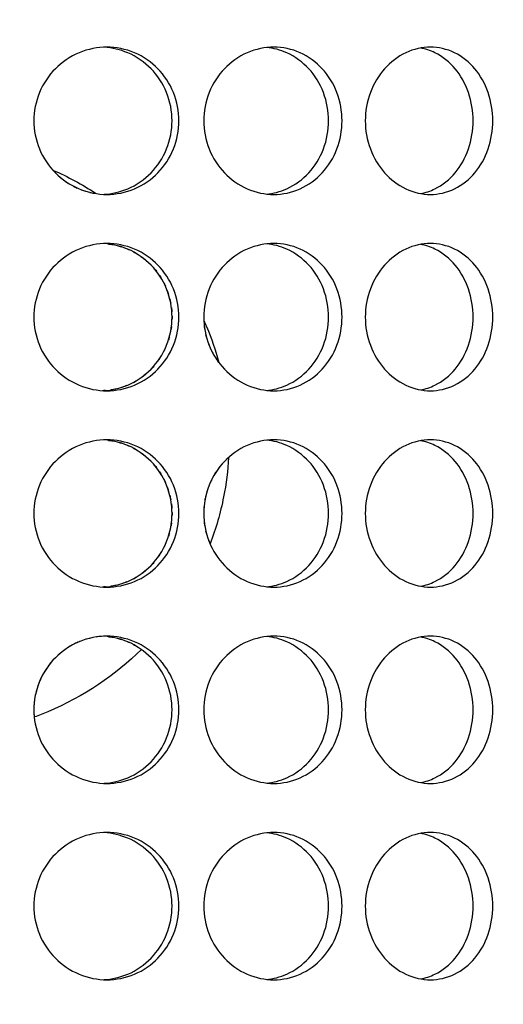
# Model space of a CAD drawing. Header units: millimetres. Extents: x 18 to 610, y -123 to 280.
# Tile 25 of 83: x 148.68 to 151.14, y 119.01 to 124.02. Entities that reach past the tile are written whole.
import ezdxf

# ---------------------------------------------------------------- set-up
doc = ezdxf.new("R2010")
doc.units = ezdxf.units.MM
doc.linetypes.add('SOLID', pattern=[0])

# ---------------------------------------------------------------- blocks, each defined once
blk = doc.blocks.new('BlockOfViews_9')
at = {"linetype": 'SOLID', "lineweight": 30}
for centre, radius, start, end in [((148.2443, 134.1808, 118.5), 46, 270.00048, 89.99952), ((148.2447, 134.1808, 116), 42.5, 270, 90), ((148.2447, 134.1808, 80.5), 38, 270, 90), ((148.2447, 134.1808, 72.8678), 27.1, 270, 0)]:
    blk.add_arc(centre, radius, start, end, dxfattribs=at)
for points, knots in [([(149.4885, 123.5058, 52.8944), (149.4885, 123.4587, 52.8944), (149.4794, 123.4085, 52.8968), (149.4421, 123.3161, 52.906), (149.414, 123.274, 52.9129), (149.3491, 123.2074, 52.9279), (149.3079, 123.1785, 52.937), (149.2174, 123.1403, 52.9557), (149.168, 123.1308, 52.9651), (149.0752, 123.1308, 52.9815), (149.0257, 123.1403, 52.9895), (148.9342, 123.1785, 53.0029), (148.8924, 123.2074, 53.0084), (148.8262, 123.274, 53.0165), (148.7975, 123.3161, 53.0197), (148.7593, 123.4085, 53.0238), (148.7499, 123.4587, 53.0247), (148.7499, 123.5529, 53.0247), (148.7593, 123.6032, 53.0238), (148.7975, 123.6956, 53.0197), (148.8262, 123.7377, 53.0165), (148.8924, 123.8043, 53.0084), (148.9342, 123.8331, 53.0029), (149.0257, 123.8714, 52.9895), (149.0752, 123.8808, 52.9815), (149.168, 123.8808, 52.9651), (149.2174, 123.8714, 52.9557), (149.3079, 123.8331, 52.937), (149.3491, 123.8043, 52.9279), (149.414, 123.7377, 52.9129), (149.4421, 123.6956, 52.906), (149.4794, 123.6032, 52.8968), (149.4885, 123.5529, 52.8944), (149.4885, 123.5058, 52.8944)], [0, 0, 0, 0, 0.141313, 0.141313, 0.282627, 0.282627, 0.42394, 0.42394, 0.565253, 0.565253, 0.706567, 0.706567, 0.84788, 0.84788, 0.989193, 0.989193, 1.130507, 1.130507, 1.27182, 1.27182, 1.413133, 1.413133, 1.554447, 1.554447, 1.69576, 1.69576, 1.837073, 1.837073, 1.978386, 1.978386, 2.1197, 2.1197, 2.261013, 2.261013, 2.261013, 2.261013]), ([(149.4537, 123.5058, 52.6969), (149.4537, 123.5529, 52.6969), (149.4445, 123.6032, 52.6993), (149.4073, 123.6956, 52.7086), (149.3792, 123.7377, 52.7156), (149.3143, 123.8043, 52.7307), (149.2731, 123.8331, 52.7399), (149.1897, 123.8684, 52.7572), (149.1485, 123.8778, 52.7652), (149.1087, 123.8802, 52.7724)], [0, 0, 0, 0, 0.1413181, 0.1413181, 0.2826362, 0.2826362, 0.4239542, 0.4239542, 0.5433165, 0.5433165, 0.5433165, 0.5433165]), ([(150.3195, 123.5058, 52.6041), (150.3195, 123.4587, 52.6041), (150.3109, 123.4085, 52.608), (150.2759, 123.3161, 52.6236), (150.2494, 123.274, 52.6352), (150.188, 123.2074, 52.6613), (150.1491, 123.1785, 52.6774), (150.0631, 123.1403, 52.7115), (150.0162, 123.1308, 52.7293), (149.9277, 123.1308, 52.7616), (149.8802, 123.1403, 52.7781), (149.7925, 123.1785, 52.8072), (149.7522, 123.2074, 52.8199), (149.6885, 123.274, 52.8393), (149.6607, 123.3161, 52.8475), (149.6239, 123.4085, 52.8581), (149.6148, 123.4587, 52.8606), (149.6148, 123.5529, 52.8606), (149.6239, 123.6032, 52.8581), (149.6607, 123.6956, 52.8475), (149.6885, 123.7377, 52.8393), (149.7522, 123.8043, 52.8199), (149.7925, 123.8331, 52.8072), (149.8802, 123.8714, 52.7781), (149.9277, 123.8808, 52.7616), (150.0162, 123.8808, 52.7293), (150.0631, 123.8714, 52.7115), (150.1491, 123.8331, 52.6774), (150.188, 123.8043, 52.6613), (150.2494, 123.7377, 52.6352), (150.2759, 123.6956, 52.6236), (150.3109, 123.6032, 52.608), (150.3195, 123.5529, 52.6041), (150.3195, 123.5058, 52.6041)], [0, 0, 0, 0, 0.141313, 0.141313, 0.282627, 0.282627, 0.42394, 0.42394, 0.565253, 0.565253, 0.706567, 0.706567, 0.84788, 0.84788, 0.989193, 0.989193, 1.130507, 1.130507, 1.27182, 1.27182, 1.413133, 1.413133, 1.554447, 1.554447, 1.69576, 1.69576, 1.837073, 1.837073, 1.978386, 1.978386, 2.1197, 2.1197, 2.261013, 2.261013, 2.261013, 2.261013]), ([(150.2509, 123.5058, 52.4156), (150.2509, 123.5529, 52.4156), (150.2423, 123.6032, 52.4196), (150.2073, 123.6956, 52.4352), (150.1809, 123.7377, 52.4469), (150.1196, 123.8043, 52.4731), (150.0806, 123.8331, 52.4894), (150.0051, 123.8668, 52.5194), (149.9702, 123.8759, 52.5328), (149.9359, 123.8792, 52.5456)], [0, 0, 0, 0, 0.1413181, 0.1413181, 0.2826362, 0.2826362, 0.4239542, 0.4239542, 0.5312291, 0.5312291, 0.5312291, 0.5312291]), ([(150.438, 123.5058, 52.5489), (150.438, 123.5529, 52.5489), (150.4465, 123.6032, 52.5448), (150.481, 123.6956, 52.5279), (150.5069, 123.7377, 52.5151), (150.5663, 123.8043, 52.4849), (150.6037, 123.8331, 52.4654), (150.6851, 123.8714, 52.4215), (150.7289, 123.8808, 52.397), (150.8105, 123.8808, 52.3499), (150.8536, 123.8714, 52.3241), (150.9323, 123.8331, 52.2757), (150.9679, 123.8043, 52.253), (151.0238, 123.7377, 52.2167), (151.0479, 123.6956, 52.2006), (151.0797, 123.6032, 52.1792), (151.0875, 123.5529, 52.1739), (151.0875, 123.4587, 52.1739), (151.0797, 123.4085, 52.1792), (151.0479, 123.3161, 52.2006), (151.0238, 123.274, 52.2167), (150.9679, 123.2074, 52.253), (150.9323, 123.1785, 52.2757), (150.8536, 123.1403, 52.3241), (150.8105, 123.1308, 52.3499), (150.7289, 123.1308, 52.397), (150.6851, 123.1403, 52.4215), (150.6037, 123.1785, 52.4654), (150.5663, 123.2074, 52.4849), (150.5069, 123.274, 52.5151), (150.481, 123.3161, 52.5279), (150.4465, 123.4085, 52.5448), (150.438, 123.4587, 52.5489), (150.438, 123.5058, 52.5489)], [0, 0, 0, 0, 0.141313, 0.141313, 0.282627, 0.282627, 0.42394, 0.42394, 0.565253, 0.565253, 0.706567, 0.706567, 0.84788, 0.84788, 0.989193, 0.989193, 1.130507, 1.130507, 1.27182, 1.27182, 1.413133, 1.413133, 1.554447, 1.554447, 1.69576, 1.69576, 1.837073, 1.837073, 1.978386, 1.978386, 2.1197, 2.1197, 2.261013, 2.261013, 2.261013, 2.261013]), ([(150.7201, 123.1354, 52.1708), (150.7449, 123.1399, 52.156), (150.7696, 123.148, 52.1411), (150.8323, 123.1785, 52.1023), (150.8678, 123.2074, 52.0796), (150.9236, 123.274, 52.0432), (150.9477, 123.3161, 52.027), (150.9794, 123.4085, 52.0055), (150.9872, 123.4587, 52.0002), (150.9872, 123.5529, 52.0002), (150.9794, 123.6032, 52.0055), (150.9477, 123.6956, 52.027), (150.9236, 123.7377, 52.0432), (150.8678, 123.8043, 52.0796), (150.8323, 123.8331, 52.1023), (150.7691, 123.8639, 52.1414), (150.7439, 123.872, 52.1566), (150.7186, 123.8765, 52.1716)], [0.622529, 0.622529, 0.622529, 0.622529, 0.70659, 0.70659, 0.847908, 0.847908, 0.989226, 0.989226, 1.130544, 1.130544, 1.271862, 1.271862, 1.41318, 1.41318, 1.554498, 1.554498, 1.640204, 1.640204, 1.640204, 1.640204]), ([(149.1071, 123.1314, 52.7727), (149.1474, 123.1336, 52.7654), (149.1891, 123.143, 52.7573), (149.2731, 123.1785, 52.7399), (149.3143, 123.2074, 52.7307), (149.3792, 123.274, 52.7156), (149.4073, 123.3161, 52.7086), (149.4445, 123.4085, 52.6993), (149.4537, 123.4587, 52.6969), (149.4537, 123.5058, 52.6969)], [1.7161075, 1.7161075, 1.7161075, 1.7161075, 1.8371343, 1.8371343, 1.9784523, 1.9784523, 2.1197704, 2.1197704, 2.2610885, 2.2610885, 2.2610885, 2.2610885]), ([(149.9338, 123.1322, 52.5464), (149.9688, 123.1355, 52.5334), (150.0044, 123.1446, 52.5197), (150.0806, 123.1785, 52.4894), (150.1196, 123.2074, 52.4731), (150.1809, 123.274, 52.4469), (150.2073, 123.3161, 52.4352), (150.2423, 123.4085, 52.4196), (150.2509, 123.4587, 52.4156), (150.2509, 123.5058, 52.4156)], [1.7277335, 1.7277335, 1.7277335, 1.7277335, 1.8371343, 1.8371343, 1.9784523, 1.9784523, 2.1197704, 2.1197704, 2.2610885, 2.2610885, 2.2610885, 2.2610885]), ([(148.8469, 123.2537, 42.986), (148.851, 123.2492, 42.9865), (148.8551, 123.2449, 42.987), (148.8598, 123.2401, 42.9876), (148.8604, 123.2396, 42.9877), (148.8609, 123.2391, 42.9877)], [0.26474914, 0.26474914, 0.26474914, 0.26474914, 0.28262679, 0.28262679, 0.28490694, 0.28490694, 0.28490694, 0.28490694]), ([(149.4885, 122.5058, 52.8944), (149.4885, 122.4587, 52.8944), (149.4794, 122.4085, 52.8968), (149.4421, 122.3161, 52.906), (149.414, 122.274, 52.9129), (149.3491, 122.2074, 52.9279), (149.3079, 122.1785, 52.937), (149.2174, 122.1403, 52.9557), (149.168, 122.1308, 52.9651), (149.0752, 122.1308, 52.9815), (149.0257, 122.1403, 52.9895), (148.9342, 122.1785, 53.0029), (148.8924, 122.2074, 53.0084), (148.8262, 122.274, 53.0165), (148.7975, 122.3161, 53.0197), (148.7593, 122.4085, 53.0238), (148.7499, 122.4587, 53.0247), (148.7499, 122.5529, 53.0247), (148.7593, 122.6032, 53.0238), (148.7975, 122.6956, 53.0197), (148.8262, 122.7377, 53.0165), (148.8924, 122.8043, 53.0084), (148.9342, 122.8331, 53.0029), (149.0257, 122.8714, 52.9895), (149.0752, 122.8808, 52.9815), (149.168, 122.8808, 52.9651), (149.2174, 122.8714, 52.9557), (149.3079, 122.8331, 52.937), (149.3491, 122.8043, 52.9279), (149.414, 122.7377, 52.9129), (149.4421, 122.6956, 52.906), (149.4794, 122.6032, 52.8968), (149.4885, 122.5529, 52.8944), (149.4885, 122.5058, 52.8944)], [0, 0, 0, 0, 0.141313, 0.141313, 0.282627, 0.282627, 0.42394, 0.42394, 0.565253, 0.565253, 0.706567, 0.706567, 0.84788, 0.84788, 0.989193, 0.989193, 1.130507, 1.130507, 1.27182, 1.27182, 1.413133, 1.413133, 1.554447, 1.554447, 1.69576, 1.69576, 1.837073, 1.837073, 1.978386, 1.978386, 2.1197, 2.1197, 2.261013, 2.261013, 2.261013, 2.261013]), ([(149.4537, 122.5058, 52.6969), (149.4537, 122.5529, 52.6969), (149.4445, 122.6032, 52.6993), (149.4073, 122.6956, 52.7086), (149.3792, 122.7377, 52.7156), (149.3143, 122.8043, 52.7307), (149.2731, 122.8331, 52.7399), (149.1897, 122.8684, 52.7572), (149.1485, 122.8778, 52.7652), (149.1087, 122.8802, 52.7724)], [0, 0, 0, 0, 0.1413181, 0.1413181, 0.2826362, 0.2826362, 0.4239542, 0.4239542, 0.5433165, 0.5433165, 0.5433165, 0.5433165]), ([(150.3195, 122.5058, 52.6041), (150.3195, 122.4587, 52.6041), (150.3109, 122.4085, 52.608), (150.2759, 122.3161, 52.6236), (150.2494, 122.274, 52.6352), (150.188, 122.2074, 52.6613), (150.1491, 122.1785, 52.6774), (150.0631, 122.1403, 52.7115), (150.0162, 122.1308, 52.7293), (149.9277, 122.1308, 52.7616), (149.8802, 122.1403, 52.7781), (149.7925, 122.1785, 52.8072), (149.7522, 122.2074, 52.8199), (149.6885, 122.274, 52.8393), (149.6607, 122.3161, 52.8475), (149.6239, 122.4085, 52.8581), (149.6148, 122.4587, 52.8606), (149.6148, 122.5529, 52.8606), (149.6239, 122.6032, 52.8581), (149.6607, 122.6956, 52.8475), (149.6885, 122.7377, 52.8393), (149.7522, 122.8043, 52.8199), (149.7925, 122.8331, 52.8072), (149.8802, 122.8714, 52.7781), (149.9277, 122.8808, 52.7616), (150.0162, 122.8808, 52.7293), (150.0631, 122.8714, 52.7115), (150.1491, 122.8331, 52.6774), (150.188, 122.8043, 52.6613), (150.2494, 122.7377, 52.6352), (150.2759, 122.6956, 52.6236), (150.3109, 122.6032, 52.608), (150.3195, 122.5529, 52.6041), (150.3195, 122.5058, 52.6041)], [0, 0, 0, 0, 0.141313, 0.141313, 0.282627, 0.282627, 0.42394, 0.42394, 0.565253, 0.565253, 0.706567, 0.706567, 0.84788, 0.84788, 0.989193, 0.989193, 1.130507, 1.130507, 1.27182, 1.27182, 1.413133, 1.413133, 1.554447, 1.554447, 1.69576, 1.69576, 1.837073, 1.837073, 1.978386, 1.978386, 2.1197, 2.1197, 2.261013, 2.261013, 2.261013, 2.261013]), ([(150.2509, 122.5058, 52.4156), (150.2509, 122.5529, 52.4156), (150.2423, 122.6032, 52.4196), (150.2073, 122.6956, 52.4352), (150.1809, 122.7377, 52.4469), (150.1196, 122.8043, 52.4731), (150.0806, 122.8331, 52.4894), (150.0051, 122.8668, 52.5194), (149.9702, 122.8759, 52.5328), (149.9359, 122.8792, 52.5456)], [0, 0, 0, 0, 0.1413181, 0.1413181, 0.2826362, 0.2826362, 0.4239542, 0.4239542, 0.5312291, 0.5312291, 0.5312291, 0.5312291]), ([(150.438, 122.5058, 52.5489), (150.438, 122.5529, 52.5489), (150.4465, 122.6032, 52.5448), (150.481, 122.6956, 52.5279), (150.5069, 122.7377, 52.5151), (150.5663, 122.8043, 52.4849), (150.6037, 122.8331, 52.4654), (150.6851, 122.8714, 52.4215), (150.7289, 122.8808, 52.397), (150.8105, 122.8808, 52.3499), (150.8536, 122.8714, 52.3241), (150.9323, 122.8331, 52.2757), (150.9679, 122.8043, 52.253), (151.0238, 122.7377, 52.2167), (151.0479, 122.6956, 52.2006), (151.0797, 122.6032, 52.1792), (151.0875, 122.5529, 52.1739), (151.0875, 122.4587, 52.1739), (151.0797, 122.4085, 52.1792), (151.0479, 122.3161, 52.2006), (151.0238, 122.274, 52.2167), (150.9679, 122.2074, 52.253), (150.9323, 122.1785, 52.2757), (150.8536, 122.1403, 52.3241), (150.8105, 122.1308, 52.3499), (150.7289, 122.1308, 52.397), (150.6851, 122.1403, 52.4215), (150.6037, 122.1785, 52.4654), (150.5663, 122.2074, 52.4849), (150.5069, 122.274, 52.5151), (150.481, 122.3161, 52.5279), (150.4465, 122.4085, 52.5448), (150.438, 122.4587, 52.5489), (150.438, 122.5058, 52.5489)], [0, 0, 0, 0, 0.141313, 0.141313, 0.282627, 0.282627, 0.42394, 0.42394, 0.565253, 0.565253, 0.706567, 0.706567, 0.84788, 0.84788, 0.989193, 0.989193, 1.130507, 1.130507, 1.27182, 1.27182, 1.413133, 1.413133, 1.554447, 1.554447, 1.69576, 1.69576, 1.837073, 1.837073, 1.978386, 1.978386, 2.1197, 2.1197, 2.261013, 2.261013, 2.261013, 2.261013]), ([(150.7201, 122.1354, 52.1708), (150.7449, 122.1399, 52.156), (150.7696, 122.148, 52.1411), (150.8323, 122.1785, 52.1023), (150.8678, 122.2074, 52.0796), (150.9236, 122.274, 52.0432), (150.9477, 122.3161, 52.027), (150.9794, 122.4085, 52.0055), (150.9872, 122.4587, 52.0002), (150.9872, 122.5529, 52.0002), (150.9794, 122.6032, 52.0055), (150.9477, 122.6956, 52.027), (150.9236, 122.7377, 52.0432), (150.8678, 122.8043, 52.0796), (150.8323, 122.8331, 52.1023), (150.7691, 122.8639, 52.1414), (150.7439, 122.872, 52.1566), (150.7186, 122.8765, 52.1716)], [0.622529, 0.622529, 0.622529, 0.622529, 0.70659, 0.70659, 0.847908, 0.847908, 0.989226, 0.989226, 1.130544, 1.130544, 1.271862, 1.271862, 1.41318, 1.41318, 1.554498, 1.554498, 1.640204, 1.640204, 1.640204, 1.640204]), ([(149.2163, 122.8569, 43.2483), (149.2202, 122.8555, 43.2491), (149.2241, 122.8539, 43.2499), (149.231, 122.8509, 43.2514), (149.2342, 122.8496, 43.252), (149.2373, 122.8481, 43.2527)], [0.69463754, 0.69463754, 0.69463754, 0.69463754, 0.70659008, 0.70659008, 0.71644436, 0.71644436, 0.71644436, 0.71644436]), ([(149.1071, 122.1314, 52.7727), (149.1474, 122.1336, 52.7654), (149.1891, 122.143, 52.7573), (149.2731, 122.1785, 52.7399), (149.3143, 122.2074, 52.7307), (149.3792, 122.274, 52.7156), (149.4073, 122.3161, 52.7086), (149.4445, 122.4085, 52.6993), (149.4537, 122.4587, 52.6969), (149.4537, 122.5058, 52.6969)], [1.7161075, 1.7161075, 1.7161075, 1.7161075, 1.8371343, 1.8371343, 1.9784523, 1.9784523, 2.1197704, 2.1197704, 2.2610885, 2.2610885, 2.2610885, 2.2610885]), ([(149.4537, 122.5103, 43.3031), (149.4537, 122.5088, 43.3031), (149.4537, 122.5073, 43.3031), (149.4537, 122.5024, 43.3031), (149.4536, 122.4989, 43.3031), (149.4535, 122.4954, 43.3031)], [1.12610725, 1.12610725, 1.12610725, 1.12610725, 1.13054426, 1.13054426, 1.14092204, 1.14092204, 1.14092204, 1.14092204]), ([(149.616, 122.4888, 51.7576), (149.6206, 122.4784, 51.7559), (149.6251, 122.468, 51.7543), (149.6541, 122.3982, 51.7436), (149.675, 122.3373, 51.7356), (149.6919, 122.2755, 51.7291)], [8.5342125, 8.5342125, 8.5342125, 8.5342125, 8.5667572, 8.5667572, 8.7502007, 8.7502007, 8.7502007, 8.7502007]), ([(149.9338, 122.1322, 52.5464), (149.9688, 122.1355, 52.5334), (150.0044, 122.1446, 52.5197), (150.0806, 122.1785, 52.4894), (150.1196, 122.2074, 52.4731), (150.1809, 122.274, 52.4469), (150.2073, 122.3161, 52.4352), (150.2423, 122.4085, 52.4196), (150.2509, 122.4587, 52.4156), (150.2509, 122.5058, 52.4156)], [1.7277335, 1.7277335, 1.7277335, 1.7277335, 1.8371343, 1.8371343, 1.9784523, 1.9784523, 2.1197704, 2.1197704, 2.2610885, 2.2610885, 2.2610885, 2.2610885]), ([(149.6378, 122.3742, 43.146), (149.6392, 122.3702, 43.1464), (149.6407, 122.3662, 43.1468), (149.6436, 122.3591, 43.1476), (149.6449, 122.3559, 43.148), (149.6463, 122.3527, 43.1484)], [1.25980507, 1.25980507, 1.25980507, 1.25980507, 1.27181996, 1.27181996, 1.28164647, 1.28164647, 1.28164647, 1.28164647]), ([(149.3604, 122.2554, 43.2801), (149.356, 122.2504, 43.279), (149.3514, 122.2454, 43.278), (149.345, 122.2389, 43.2765), (149.3433, 122.2371, 43.2761), (149.3415, 122.2353, 43.2756)], [1.39299953, 1.39299953, 1.39299953, 1.39299953, 1.4131805, 1.4131805, 1.42078813, 1.42078813, 1.42078813, 1.42078813]), ([(149.4885, 121.5058, 52.8944), (149.4885, 121.4587, 52.8944), (149.4794, 121.4085, 52.8968), (149.4421, 121.3161, 52.906), (149.414, 121.274, 52.9129), (149.3491, 121.2074, 52.9279), (149.3079, 121.1785, 52.937), (149.2174, 121.1403, 52.9557), (149.168, 121.1308, 52.9651), (149.0752, 121.1308, 52.9815), (149.0257, 121.1403, 52.9895), (148.9342, 121.1785, 53.0029), (148.8924, 121.2074, 53.0084), (148.8262, 121.274, 53.0165), (148.7975, 121.3161, 53.0197), (148.7593, 121.4085, 53.0238), (148.7499, 121.4587, 53.0247), (148.7499, 121.5529, 53.0247), (148.7593, 121.6032, 53.0238), (148.7975, 121.6956, 53.0197), (148.8262, 121.7377, 53.0165), (148.8924, 121.8043, 53.0084), (148.9342, 121.8331, 53.0029), (149.0257, 121.8714, 52.9895), (149.0752, 121.8808, 52.9815), (149.168, 121.8808, 52.9651), (149.2174, 121.8714, 52.9557), (149.3079, 121.8331, 52.937), (149.3491, 121.8043, 52.9279), (149.414, 121.7377, 52.9129), (149.4421, 121.6956, 52.906), (149.4794, 121.6032, 52.8968), (149.4885, 121.5529, 52.8944), (149.4885, 121.5058, 52.8944)], [0, 0, 0, 0, 0.141313, 0.141313, 0.282627, 0.282627, 0.42394, 0.42394, 0.565253, 0.565253, 0.706567, 0.706567, 0.84788, 0.84788, 0.989193, 0.989193, 1.130507, 1.130507, 1.27182, 1.27182, 1.413133, 1.413133, 1.554447, 1.554447, 1.69576, 1.69576, 1.837073, 1.837073, 1.978386, 1.978386, 2.1197, 2.1197, 2.261013, 2.261013, 2.261013, 2.261013]), ([(149.4537, 121.5058, 52.6969), (149.4537, 121.5529, 52.6969), (149.4445, 121.6032, 52.6993), (149.4073, 121.6956, 52.7086), (149.3792, 121.7377, 52.7156), (149.3143, 121.8043, 52.7307), (149.2731, 121.8331, 52.7399), (149.1897, 121.8684, 52.7572), (149.1485, 121.8778, 52.7652), (149.1087, 121.8802, 52.7724)], [0, 0, 0, 0, 0.1413181, 0.1413181, 0.2826362, 0.2826362, 0.4239542, 0.4239542, 0.5433165, 0.5433165, 0.5433165, 0.5433165]), ([(150.3195, 121.5058, 52.6041), (150.3195, 121.4587, 52.6041), (150.3109, 121.4085, 52.608), (150.2759, 121.3161, 52.6236), (150.2494, 121.274, 52.6352), (150.188, 121.2074, 52.6613), (150.1491, 121.1785, 52.6774), (150.0631, 121.1403, 52.7115), (150.0162, 121.1308, 52.7293), (149.9277, 121.1308, 52.7616), (149.8802, 121.1403, 52.7781), (149.7925, 121.1785, 52.8072), (149.7522, 121.2074, 52.8199), (149.6885, 121.274, 52.8393), (149.6607, 121.3161, 52.8475), (149.6239, 121.4085, 52.8581), (149.6148, 121.4587, 52.8606), (149.6148, 121.5529, 52.8606), (149.6239, 121.6032, 52.8581), (149.6607, 121.6956, 52.8475), (149.6885, 121.7377, 52.8393), (149.7522, 121.8043, 52.8199), (149.7925, 121.8331, 52.8072), (149.8802, 121.8714, 52.7781), (149.9277, 121.8808, 52.7616), (150.0162, 121.8808, 52.7293), (150.0631, 121.8714, 52.7115), (150.1491, 121.8331, 52.6774), (150.188, 121.8043, 52.6613), (150.2494, 121.7377, 52.6352), (150.2759, 121.6956, 52.6236), (150.3109, 121.6032, 52.608), (150.3195, 121.5529, 52.6041), (150.3195, 121.5058, 52.6041)], [0, 0, 0, 0, 0.141313, 0.141313, 0.282627, 0.282627, 0.42394, 0.42394, 0.565253, 0.565253, 0.706567, 0.706567, 0.84788, 0.84788, 0.989193, 0.989193, 1.130507, 1.130507, 1.27182, 1.27182, 1.413133, 1.413133, 1.554447, 1.554447, 1.69576, 1.69576, 1.837073, 1.837073, 1.978386, 1.978386, 2.1197, 2.1197, 2.261013, 2.261013, 2.261013, 2.261013]), ([(150.2509, 121.5058, 52.4156), (150.2509, 121.5529, 52.4156), (150.2423, 121.6032, 52.4196), (150.2073, 121.6956, 52.4352), (150.1809, 121.7377, 52.4469), (150.1196, 121.8043, 52.4731), (150.0806, 121.8331, 52.4894), (150.0051, 121.8668, 52.5194), (149.9702, 121.8759, 52.5328), (149.9359, 121.8792, 52.5456)], [0, 0, 0, 0, 0.1413181, 0.1413181, 0.2826362, 0.2826362, 0.4239542, 0.4239542, 0.5312291, 0.5312291, 0.5312291, 0.5312291]), ([(150.438, 121.5058, 52.5489), (150.438, 121.5529, 52.5489), (150.4465, 121.6032, 52.5448), (150.481, 121.6956, 52.5279), (150.5069, 121.7377, 52.5151), (150.5663, 121.8043, 52.4849), (150.6037, 121.8331, 52.4654), (150.6851, 121.8714, 52.4215), (150.7289, 121.8808, 52.397), (150.8105, 121.8808, 52.3499), (150.8536, 121.8714, 52.3241), (150.9323, 121.8331, 52.2757), (150.9679, 121.8043, 52.253), (151.0238, 121.7377, 52.2167), (151.0479, 121.6956, 52.2006), (151.0797, 121.6032, 52.1792), (151.0875, 121.5529, 52.1739), (151.0875, 121.4587, 52.1739), (151.0797, 121.4085, 52.1792), (151.0479, 121.3161, 52.2006), (151.0238, 121.274, 52.2167), (150.9679, 121.2074, 52.253), (150.9323, 121.1785, 52.2757), (150.8536, 121.1403, 52.3241), (150.8105, 121.1308, 52.3499), (150.7289, 121.1308, 52.397), (150.6851, 121.1403, 52.4215), (150.6037, 121.1785, 52.4654), (150.5663, 121.2074, 52.4849), (150.5069, 121.274, 52.5151), (150.481, 121.3161, 52.5279), (150.4465, 121.4085, 52.5448), (150.438, 121.4587, 52.5489), (150.438, 121.5058, 52.5489)], [0, 0, 0, 0, 0.141313, 0.141313, 0.282627, 0.282627, 0.42394, 0.42394, 0.565253, 0.565253, 0.706567, 0.706567, 0.84788, 0.84788, 0.989193, 0.989193, 1.130507, 1.130507, 1.27182, 1.27182, 1.413133, 1.413133, 1.554447, 1.554447, 1.69576, 1.69576, 1.837073, 1.837073, 1.978386, 1.978386, 2.1197, 2.1197, 2.261013, 2.261013, 2.261013, 2.261013]), ([(150.7201, 121.1354, 52.1708), (150.7449, 121.1399, 52.156), (150.7696, 121.148, 52.1411), (150.8323, 121.1785, 52.1023), (150.8678, 121.2074, 52.0796), (150.9236, 121.274, 52.0432), (150.9477, 121.3161, 52.027), (150.9794, 121.4085, 52.0055), (150.9872, 121.4587, 52.0002), (150.9872, 121.5529, 52.0002), (150.9794, 121.6032, 52.0055), (150.9477, 121.6956, 52.027), (150.9236, 121.7377, 52.0432), (150.8678, 121.8043, 52.0796), (150.8323, 121.8331, 52.1023), (150.7691, 121.8639, 52.1414), (150.7439, 121.872, 52.1566), (150.7186, 121.8765, 52.1716)], [0.622529, 0.622529, 0.622529, 0.622529, 0.70659, 0.70659, 0.847908, 0.847908, 0.989226, 0.989226, 1.130544, 1.130544, 1.271862, 1.271862, 1.41318, 1.41318, 1.554498, 1.554498, 1.640204, 1.640204, 1.640204, 1.640204]), ([(149.2163, 121.8569, 43.2483), (149.2202, 121.8555, 43.2491), (149.2241, 121.8539, 43.2499), (149.231, 121.8509, 43.2514), (149.2342, 121.8496, 43.252), (149.2373, 121.8481, 43.2527)], [0.69463754, 0.69463754, 0.69463754, 0.69463754, 0.70659008, 0.70659008, 0.71644436, 0.71644436, 0.71644436, 0.71644436]), ([(149.742, 121.791, 51.7092), (149.738, 121.7245, 51.7108), (149.7295, 121.6571, 51.7143), (149.7003, 121.5093, 51.7258), (149.6775, 121.4291, 51.7347), (149.6481, 121.3513, 51.7457)], [0.0890979, 0.0890979, 0.0890979, 0.0890979, 0.2856752, 0.2856752, 0.5230799, 0.5230799, 0.5230799, 0.5230799]), ([(149.1071, 121.1314, 52.7727), (149.1474, 121.1336, 52.7654), (149.1891, 121.143, 52.7573), (149.2731, 121.1785, 52.7399), (149.3143, 121.2074, 52.7307), (149.3792, 121.274, 52.7156), (149.4073, 121.3161, 52.7086), (149.4445, 121.4085, 52.6993), (149.4537, 121.4587, 52.6969), (149.4537, 121.5058, 52.6969)], [1.7161075, 1.7161075, 1.7161075, 1.7161075, 1.8371343, 1.8371343, 1.9784523, 1.9784523, 2.1197704, 2.1197704, 2.2610885, 2.2610885, 2.2610885, 2.2610885]), ([(149.4537, 121.5103, 43.3031), (149.4537, 121.5088, 43.3031), (149.4537, 121.5073, 43.3031), (149.4537, 121.5024, 43.3031), (149.4536, 121.4989, 43.3031), (149.4535, 121.4954, 43.3031)], [1.12610725, 1.12610725, 1.12610725, 1.12610725, 1.13054426, 1.13054426, 1.14092204, 1.14092204, 1.14092204, 1.14092204]), ([(149.9338, 121.1322, 52.5464), (149.9688, 121.1355, 52.5334), (150.0044, 121.1446, 52.5197), (150.0806, 121.1785, 52.4894), (150.1196, 121.2074, 52.4731), (150.1809, 121.274, 52.4469), (150.2073, 121.3161, 52.4352), (150.2423, 121.4085, 52.4196), (150.2509, 121.4587, 52.4156), (150.2509, 121.5058, 52.4156)], [1.7277335, 1.7277335, 1.7277335, 1.7277335, 1.8371343, 1.8371343, 1.9784523, 1.9784523, 2.1197704, 2.1197704, 2.2610885, 2.2610885, 2.2610885, 2.2610885]), ([(149.6378, 121.3742, 43.146), (149.6392, 121.3702, 43.1464), (149.6407, 121.3662, 43.1468), (149.6436, 121.3591, 43.1476), (149.6449, 121.3559, 43.148), (149.6463, 121.3527, 43.1484)], [1.25980507, 1.25980507, 1.25980507, 1.25980507, 1.27181996, 1.27181996, 1.28164647, 1.28164647, 1.28164647, 1.28164647]), ([(149.3604, 121.2554, 43.2801), (149.356, 121.2504, 43.279), (149.3514, 121.2454, 43.278), (149.345, 121.2389, 43.2765), (149.3433, 121.2371, 43.2761), (149.3415, 121.2353, 43.2756)], [1.39299953, 1.39299953, 1.39299953, 1.39299953, 1.4131805, 1.4131805, 1.42078813, 1.42078813, 1.42078813, 1.42078813]), ([(149.4885, 120.5058, 52.8944), (149.4885, 120.4587, 52.8944), (149.4794, 120.4085, 52.8968), (149.4421, 120.3161, 52.906), (149.414, 120.274, 52.9129), (149.3491, 120.2074, 52.9279), (149.3079, 120.1785, 52.937), (149.2174, 120.1403, 52.9557), (149.168, 120.1308, 52.9651), (149.0752, 120.1308, 52.9815), (149.0257, 120.1403, 52.9895), (148.9342, 120.1785, 53.0029), (148.8924, 120.2074, 53.0084), (148.8262, 120.274, 53.0165), (148.7975, 120.3161, 53.0197), (148.7593, 120.4085, 53.0238), (148.7499, 120.4587, 53.0247), (148.7499, 120.5529, 53.0247), (148.7593, 120.6032, 53.0238), (148.7975, 120.6956, 53.0197), (148.8262, 120.7377, 53.0165), (148.8924, 120.8043, 53.0084), (148.9342, 120.8331, 53.0029), (149.0257, 120.8714, 52.9895), (149.0752, 120.8808, 52.9815), (149.168, 120.8808, 52.9651), (149.2174, 120.8714, 52.9557), (149.3079, 120.8331, 52.937), (149.3491, 120.8043, 52.9279), (149.414, 120.7377, 52.9129), (149.4421, 120.6956, 52.906), (149.4794, 120.6032, 52.8968), (149.4885, 120.5529, 52.8944), (149.4885, 120.5058, 52.8944)], [0, 0, 0, 0, 0.141313, 0.141313, 0.282627, 0.282627, 0.42394, 0.42394, 0.565253, 0.565253, 0.706567, 0.706567, 0.84788, 0.84788, 0.989193, 0.989193, 1.130507, 1.130507, 1.27182, 1.27182, 1.413133, 1.413133, 1.554447, 1.554447, 1.69576, 1.69576, 1.837073, 1.837073, 1.978386, 1.978386, 2.1197, 2.1197, 2.261013, 2.261013, 2.261013, 2.261013]), ([(149.4537, 120.5058, 52.6969), (149.4537, 120.5529, 52.6969), (149.4445, 120.6032, 52.6993), (149.4073, 120.6956, 52.7086), (149.3792, 120.7377, 52.7156), (149.3143, 120.8043, 52.7307), (149.2731, 120.8331, 52.7399), (149.1897, 120.8684, 52.7572), (149.1485, 120.8778, 52.7652), (149.1087, 120.8802, 52.7724)], [0, 0, 0, 0, 0.1413181, 0.1413181, 0.2826362, 0.2826362, 0.4239542, 0.4239542, 0.5433165, 0.5433165, 0.5433165, 0.5433165]), ([(150.3195, 120.5058, 52.6041), (150.3195, 120.4587, 52.6041), (150.3109, 120.4085, 52.608), (150.2759, 120.3161, 52.6236), (150.2494, 120.274, 52.6352), (150.188, 120.2074, 52.6613), (150.1491, 120.1785, 52.6774), (150.0631, 120.1403, 52.7115), (150.0162, 120.1308, 52.7293), (149.9277, 120.1308, 52.7616), (149.8802, 120.1403, 52.7781), (149.7925, 120.1785, 52.8072), (149.7522, 120.2074, 52.8199), (149.6885, 120.274, 52.8393), (149.6607, 120.3161, 52.8475), (149.6239, 120.4085, 52.8581), (149.6148, 120.4587, 52.8606), (149.6148, 120.5529, 52.8606), (149.6239, 120.6032, 52.8581), (149.6607, 120.6956, 52.8475), (149.6885, 120.7377, 52.8393), (149.7522, 120.8043, 52.8199), (149.7925, 120.8331, 52.8072), (149.8802, 120.8714, 52.7781), (149.9277, 120.8808, 52.7616), (150.0162, 120.8808, 52.7293), (150.0631, 120.8714, 52.7115), (150.1491, 120.8331, 52.6774), (150.188, 120.8043, 52.6613), (150.2494, 120.7377, 52.6352), (150.2759, 120.6956, 52.6236), (150.3109, 120.6032, 52.608), (150.3195, 120.5529, 52.6041), (150.3195, 120.5058, 52.6041)], [0, 0, 0, 0, 0.141313, 0.141313, 0.282627, 0.282627, 0.42394, 0.42394, 0.565253, 0.565253, 0.706567, 0.706567, 0.84788, 0.84788, 0.989193, 0.989193, 1.130507, 1.130507, 1.27182, 1.27182, 1.413133, 1.413133, 1.554447, 1.554447, 1.69576, 1.69576, 1.837073, 1.837073, 1.978386, 1.978386, 2.1197, 2.1197, 2.261013, 2.261013, 2.261013, 2.261013]), ([(150.2509, 120.5058, 52.4156), (150.2509, 120.5529, 52.4156), (150.2423, 120.6032, 52.4196), (150.2073, 120.6956, 52.4352), (150.1809, 120.7377, 52.4469), (150.1196, 120.8043, 52.4731), (150.0806, 120.8331, 52.4894), (150.0051, 120.8668, 52.5194), (149.9702, 120.8759, 52.5328), (149.9359, 120.8792, 52.5456)], [0, 0, 0, 0, 0.1413181, 0.1413181, 0.2826362, 0.2826362, 0.4239542, 0.4239542, 0.5312291, 0.5312291, 0.5312291, 0.5312291]), ([(150.438, 120.5058, 52.5489), (150.438, 120.5529, 52.5489), (150.4465, 120.6032, 52.5448), (150.481, 120.6956, 52.5279), (150.5069, 120.7377, 52.5151), (150.5663, 120.8043, 52.4849), (150.6037, 120.8331, 52.4654), (150.6851, 120.8714, 52.4215), (150.7289, 120.8808, 52.397), (150.8105, 120.8808, 52.3499), (150.8536, 120.8714, 52.3241), (150.9323, 120.8331, 52.2757), (150.9679, 120.8043, 52.253), (151.0238, 120.7377, 52.2167), (151.0479, 120.6956, 52.2006), (151.0797, 120.6032, 52.1792), (151.0875, 120.5529, 52.1739), (151.0875, 120.4587, 52.1739), (151.0797, 120.4085, 52.1792), (151.0479, 120.3161, 52.2006), (151.0238, 120.274, 52.2167), (150.9679, 120.2074, 52.253), (150.9323, 120.1785, 52.2757), (150.8536, 120.1403, 52.3241), (150.8105, 120.1308, 52.3499), (150.7289, 120.1308, 52.397), (150.6851, 120.1403, 52.4215), (150.6037, 120.1785, 52.4654), (150.5663, 120.2074, 52.4849), (150.5069, 120.274, 52.5151), (150.481, 120.3161, 52.5279), (150.4465, 120.4085, 52.5448), (150.438, 120.4587, 52.5489), (150.438, 120.5058, 52.5489)], [0, 0, 0, 0, 0.141313, 0.141313, 0.282627, 0.282627, 0.42394, 0.42394, 0.565253, 0.565253, 0.706567, 0.706567, 0.84788, 0.84788, 0.989193, 0.989193, 1.130507, 1.130507, 1.27182, 1.27182, 1.413133, 1.413133, 1.554447, 1.554447, 1.69576, 1.69576, 1.837073, 1.837073, 1.978386, 1.978386, 2.1197, 2.1197, 2.261013, 2.261013, 2.261013, 2.261013]), ([(150.7201, 120.1354, 52.1708), (150.7449, 120.1399, 52.156), (150.7696, 120.148, 52.1411), (150.8323, 120.1785, 52.1023), (150.8678, 120.2074, 52.0796), (150.9236, 120.274, 52.0432), (150.9477, 120.3161, 52.027), (150.9794, 120.4085, 52.0055), (150.9872, 120.4587, 52.0002), (150.9872, 120.5529, 52.0002), (150.9794, 120.6032, 52.0055), (150.9477, 120.6956, 52.027), (150.9236, 120.7377, 52.0432), (150.8678, 120.8043, 52.0796), (150.8323, 120.8331, 52.1023), (150.7691, 120.8639, 52.1414), (150.7439, 120.872, 52.1566), (150.7186, 120.8765, 52.1716)], [0.622529, 0.622529, 0.622529, 0.622529, 0.70659, 0.70659, 0.847908, 0.847908, 0.989226, 0.989226, 1.130544, 1.130544, 1.271862, 1.271862, 1.41318, 1.41318, 1.554498, 1.554498, 1.640204, 1.640204, 1.640204, 1.640204]), ([(149.2978, 120.8127, 51.8589), (149.167, 120.6837, 51.8946), (149.0023, 120.5715, 51.9319), (148.7986, 120.4866, 51.9615), (148.7756, 120.4777, 51.9647), (148.7524, 120.4694, 51.9677)], [1.1535198, 1.1535198, 1.1535198, 1.1535198, 1.7136139, 1.7136139, 1.7839457, 1.7839457, 1.7839457, 1.7839457]), ([(148.9836, 120.8538, 43.0044), (148.9824, 120.8533, 43.0042), (148.9812, 120.8528, 43.004), (148.9721, 120.849, 43.0027), (148.9645, 120.8455, 43.0016), (148.9569, 120.8417, 43.0005)], [1.83328782, 1.83328782, 1.83328782, 1.83328782, 1.8370731, 1.8370731, 1.86115898, 1.86115898, 1.86115898, 1.86115898]), ([(149.2163, 120.8569, 43.2483), (149.2202, 120.8555, 43.2491), (149.2241, 120.8539, 43.2499), (149.231, 120.8509, 43.2514), (149.2342, 120.8496, 43.252), (149.2373, 120.8481, 43.2527)], [0.69463754, 0.69463754, 0.69463754, 0.69463754, 0.70659008, 0.70659008, 0.71644436, 0.71644436, 0.71644436, 0.71644436]), ([(148.7885, 120.6718, 42.9794), (148.7849, 120.6644, 42.979), (148.7815, 120.6569, 42.9786), (148.7748, 120.6406, 42.9779), (148.7715, 120.6316, 42.9776), (148.7685, 120.6226, 42.9772)], [2.09652774, 2.09652774, 2.09652774, 2.09652774, 2.11969975, 2.11969975, 2.14662659, 2.14662659, 2.14662659, 2.14662659]), ([(149.1071, 120.1314, 52.7727), (149.1474, 120.1336, 52.7654), (149.1891, 120.143, 52.7573), (149.2731, 120.1785, 52.7399), (149.3143, 120.2074, 52.7307), (149.3792, 120.274, 52.7156), (149.4073, 120.3161, 52.7086), (149.4445, 120.4085, 52.6993), (149.4537, 120.4587, 52.6969), (149.4537, 120.5058, 52.6969)], [1.7161075, 1.7161075, 1.7161075, 1.7161075, 1.8371343, 1.8371343, 1.9784523, 1.9784523, 2.1197704, 2.1197704, 2.2610885, 2.2610885, 2.2610885, 2.2610885]), ([(149.9338, 120.1322, 52.5464), (149.9688, 120.1355, 52.5334), (150.0044, 120.1446, 52.5197), (150.0806, 120.1785, 52.4894), (150.1196, 120.2074, 52.4731), (150.1809, 120.274, 52.4469), (150.2073, 120.3161, 52.4352), (150.2423, 120.4085, 52.4196), (150.2509, 120.4587, 52.4156), (150.2509, 120.5058, 52.4156)], [1.7277335, 1.7277335, 1.7277335, 1.7277335, 1.8371343, 1.8371343, 1.9784523, 1.9784523, 2.1197704, 2.1197704, 2.2610885, 2.2610885, 2.2610885, 2.2610885]), ([(149.4885, 119.5058, 52.8944), (149.4885, 119.4587, 52.8944), (149.4794, 119.4085, 52.8968), (149.4421, 119.3161, 52.906), (149.414, 119.274, 52.9129), (149.3491, 119.2074, 52.9279), (149.3079, 119.1785, 52.937), (149.2174, 119.1403, 52.9557), (149.168, 119.1308, 52.9651), (149.0752, 119.1308, 52.9815), (149.0257, 119.1403, 52.9895), (148.9342, 119.1785, 53.0029), (148.8924, 119.2074, 53.0084), (148.8262, 119.274, 53.0165), (148.7975, 119.3161, 53.0197), (148.7593, 119.4085, 53.0238), (148.7499, 119.4587, 53.0247), (148.7499, 119.5529, 53.0247), (148.7593, 119.6032, 53.0238), (148.7975, 119.6956, 53.0197), (148.8262, 119.7377, 53.0165), (148.8924, 119.8043, 53.0084), (148.9342, 119.8331, 53.0029), (149.0257, 119.8714, 52.9895), (149.0752, 119.8808, 52.9815), (149.168, 119.8808, 52.9651), (149.2174, 119.8714, 52.9557), (149.3079, 119.8331, 52.937), (149.3491, 119.8043, 52.9279), (149.414, 119.7377, 52.9129), (149.4421, 119.6956, 52.906), (149.4794, 119.6032, 52.8968), (149.4885, 119.5529, 52.8944), (149.4885, 119.5058, 52.8944)], [0, 0, 0, 0, 0.141313, 0.141313, 0.282627, 0.282627, 0.42394, 0.42394, 0.565253, 0.565253, 0.706567, 0.706567, 0.84788, 0.84788, 0.989193, 0.989193, 1.130507, 1.130507, 1.27182, 1.27182, 1.413133, 1.413133, 1.554447, 1.554447, 1.69576, 1.69576, 1.837073, 1.837073, 1.978386, 1.978386, 2.1197, 2.1197, 2.261013, 2.261013, 2.261013, 2.261013]), ([(149.4537, 119.5058, 52.6969), (149.4537, 119.5529, 52.6969), (149.4445, 119.6032, 52.6993), (149.4073, 119.6956, 52.7086), (149.3792, 119.7377, 52.7156), (149.3143, 119.8043, 52.7307), (149.2731, 119.8331, 52.7399), (149.1897, 119.8684, 52.7572), (149.1485, 119.8778, 52.7652), (149.1087, 119.8802, 52.7724)], [0, 0, 0, 0, 0.1413181, 0.1413181, 0.2826362, 0.2826362, 0.4239542, 0.4239542, 0.5433165, 0.5433165, 0.5433165, 0.5433165]), ([(150.3195, 119.5058, 52.6041), (150.3195, 119.4587, 52.6041), (150.3109, 119.4085, 52.608), (150.2759, 119.3161, 52.6236), (150.2494, 119.274, 52.6352), (150.188, 119.2074, 52.6613), (150.1491, 119.1785, 52.6774), (150.0631, 119.1403, 52.7115), (150.0162, 119.1308, 52.7293), (149.9277, 119.1308, 52.7616), (149.8802, 119.1403, 52.7781), (149.7925, 119.1785, 52.8072), (149.7522, 119.2074, 52.8199), (149.6885, 119.274, 52.8393), (149.6607, 119.3161, 52.8475), (149.6239, 119.4085, 52.8581), (149.6148, 119.4587, 52.8606), (149.6148, 119.5529, 52.8606), (149.6239, 119.6032, 52.8581), (149.6607, 119.6956, 52.8475), (149.6885, 119.7377, 52.8393), (149.7522, 119.8043, 52.8199), (149.7925, 119.8331, 52.8072), (149.8802, 119.8714, 52.7781), (149.9277, 119.8808, 52.7616), (150.0162, 119.8808, 52.7293), (150.0631, 119.8714, 52.7115), (150.1491, 119.8331, 52.6774), (150.188, 119.8043, 52.6613), (150.2494, 119.7377, 52.6352), (150.2759, 119.6956, 52.6236), (150.3109, 119.6032, 52.608), (150.3195, 119.5529, 52.6041), (150.3195, 119.5058, 52.6041)], [0, 0, 0, 0, 0.141313, 0.141313, 0.282627, 0.282627, 0.42394, 0.42394, 0.565253, 0.565253, 0.706567, 0.706567, 0.84788, 0.84788, 0.989193, 0.989193, 1.130507, 1.130507, 1.27182, 1.27182, 1.413133, 1.413133, 1.554447, 1.554447, 1.69576, 1.69576, 1.837073, 1.837073, 1.978386, 1.978386, 2.1197, 2.1197, 2.261013, 2.261013, 2.261013, 2.261013]), ([(150.2509, 119.5058, 52.4156), (150.2509, 119.5529, 52.4156), (150.2423, 119.6032, 52.4196), (150.2073, 119.6956, 52.4352), (150.1809, 119.7377, 52.4469), (150.1196, 119.8043, 52.4731), (150.0806, 119.8331, 52.4894), (150.0051, 119.8668, 52.5194), (149.9702, 119.8759, 52.5328), (149.9359, 119.8792, 52.5456)], [0, 0, 0, 0, 0.1413181, 0.1413181, 0.2826362, 0.2826362, 0.4239542, 0.4239542, 0.5312291, 0.5312291, 0.5312291, 0.5312291]), ([(150.438, 119.5058, 52.5489), (150.438, 119.5529, 52.5489), (150.4465, 119.6032, 52.5448), (150.481, 119.6956, 52.5279), (150.5069, 119.7377, 52.5151), (150.5663, 119.8043, 52.4849), (150.6037, 119.8331, 52.4654), (150.6851, 119.8714, 52.4215), (150.7289, 119.8808, 52.397), (150.8105, 119.8808, 52.3499), (150.8536, 119.8714, 52.3241), (150.9323, 119.8331, 52.2757), (150.9679, 119.8043, 52.253), (151.0238, 119.7377, 52.2167), (151.0479, 119.6956, 52.2006), (151.0797, 119.6032, 52.1792), (151.0875, 119.5529, 52.1739), (151.0875, 119.4587, 52.1739), (151.0797, 119.4085, 52.1792), (151.0479, 119.3161, 52.2006), (151.0238, 119.274, 52.2167), (150.9679, 119.2074, 52.253), (150.9323, 119.1785, 52.2757), (150.8536, 119.1403, 52.3241), (150.8105, 119.1308, 52.3499), (150.7289, 119.1308, 52.397), (150.6851, 119.1403, 52.4215), (150.6037, 119.1785, 52.4654), (150.5663, 119.2074, 52.4849), (150.5069, 119.274, 52.5151), (150.481, 119.3161, 52.5279), (150.4465, 119.4085, 52.5448), (150.438, 119.4587, 52.5489), (150.438, 119.5058, 52.5489)], [0, 0, 0, 0, 0.141313, 0.141313, 0.282627, 0.282627, 0.42394, 0.42394, 0.565253, 0.565253, 0.706567, 0.706567, 0.84788, 0.84788, 0.989193, 0.989193, 1.130507, 1.130507, 1.27182, 1.27182, 1.413133, 1.413133, 1.554447, 1.554447, 1.69576, 1.69576, 1.837073, 1.837073, 1.978386, 1.978386, 2.1197, 2.1197, 2.261013, 2.261013, 2.261013, 2.261013]), ([(150.7201, 119.1354, 52.1708), (150.7449, 119.1399, 52.156), (150.7696, 119.148, 52.1411), (150.8323, 119.1785, 52.1023), (150.8678, 119.2074, 52.0796), (150.9236, 119.274, 52.0432), (150.9477, 119.3161, 52.027), (150.9794, 119.4085, 52.0055), (150.9872, 119.4587, 52.0002), (150.9872, 119.5529, 52.0002), (150.9794, 119.6032, 52.0055), (150.9477, 119.6956, 52.027), (150.9236, 119.7377, 52.0432), (150.8678, 119.8043, 52.0796), (150.8323, 119.8331, 52.1023), (150.7691, 119.8639, 52.1414), (150.7439, 119.872, 52.1566), (150.7186, 119.8765, 52.1716)], [0.622529, 0.622529, 0.622529, 0.622529, 0.70659, 0.70659, 0.847908, 0.847908, 0.989226, 0.989226, 1.130544, 1.130544, 1.271862, 1.271862, 1.41318, 1.41318, 1.554498, 1.554498, 1.640204, 1.640204, 1.640204, 1.640204]), ([(149.1071, 119.1314, 52.7727), (149.1474, 119.1336, 52.7654), (149.1891, 119.143, 52.7573), (149.2731, 119.1785, 52.7399), (149.3143, 119.2074, 52.7307), (149.3792, 119.274, 52.7156), (149.4073, 119.3161, 52.7086), (149.4445, 119.4085, 52.6993), (149.4537, 119.4587, 52.6969), (149.4537, 119.5058, 52.6969)], [1.7161075, 1.7161075, 1.7161075, 1.7161075, 1.8371343, 1.8371343, 1.9784523, 1.9784523, 2.1197704, 2.1197704, 2.2610885, 2.2610885, 2.2610885, 2.2610885]), ([(149.9338, 119.1322, 52.5464), (149.9688, 119.1355, 52.5334), (150.0044, 119.1446, 52.5197), (150.0806, 119.1785, 52.4894), (150.1196, 119.2074, 52.4731), (150.1809, 119.274, 52.4469), (150.2073, 119.3161, 52.4352), (150.2423, 119.4085, 52.4196), (150.2509, 119.4587, 52.4156), (150.2509, 119.5058, 52.4156)], [1.7277335, 1.7277335, 1.7277335, 1.7277335, 1.8371343, 1.8371343, 1.9784523, 1.9784523, 2.1197704, 2.1197704, 2.2610885, 2.2610885, 2.2610885, 2.2610885])]:
    blk.add_open_spline(points, degree=3, knots=knots, dxfattribs=at)
for points in [[(148.8471, 123.2545, 51.9544), (148.9231, 123.2212, 51.9428), (148.9961, 123.1817, 51.9294), (149.0645, 123.137, 51.9151)], [(148.8767, 123.2242, 42.9897), (148.8822, 123.2194, 42.9904), (148.8878, 123.2147, 42.9911), (148.8936, 123.2101, 42.9919)], [(148.9116, 123.1969, 42.9942), (148.9177, 123.1926, 42.9951), (148.924, 123.1885, 42.9959), (148.9304, 123.1847, 42.9968)], [(148.9501, 123.1735, 42.9995), (148.9568, 123.1699, 43.0005), (148.9636, 123.1666, 43.0014), (148.9704, 123.1635, 43.0024)], [(148.9916, 123.1547, 43.0056), (148.9987, 123.152, 43.0066), (149.0059, 123.1496, 43.0077), (149.0132, 123.1473, 43.0088)], [(149.0347, 123.1413, 43.0122), (149.042, 123.1396, 43.0133), (149.0493, 123.138, 43.0145), (149.0566, 123.1367, 43.0157)], [(149.13, 122.8783, 43.2315), (149.1373, 122.8774, 43.2328), (149.1445, 122.8763, 43.2342), (149.1518, 122.875, 43.2356)], [(149.1735, 122.8703, 43.2398), (149.1807, 122.8686, 43.2412), (149.1879, 122.8666, 43.2426), (149.195, 122.8644, 43.244)], [(149.2574, 122.8382, 43.2569), (149.264, 122.8347, 43.2583), (149.2705, 122.8309, 43.2597), (149.2769, 122.827, 43.2611)], [(149.2954, 122.8148, 43.2652), (149.3014, 122.8106, 43.2665), (149.3073, 122.8061, 43.2678), (149.3131, 122.8016, 43.2691)], [(149.3297, 122.7874, 43.2729), (149.335, 122.7826, 43.2742), (149.3402, 122.7776, 43.2754), (149.3452, 122.7726, 43.2765)], [(149.3599, 122.7568, 43.28), (149.3647, 122.7514, 43.2811), (149.3693, 122.7458, 43.2822), (149.3738, 122.74, 43.2833)], [(149.3869, 122.7221, 43.2864), (149.3911, 122.716, 43.2874), (149.3951, 122.7098, 43.2884), (149.399, 122.7034, 43.2894)], [(149.4101, 122.6836, 43.2921), (149.4136, 122.6769, 43.293), (149.4169, 122.6702, 43.2938), (149.42, 122.6633, 43.2946)], [(149.4288, 122.642, 43.2968), (149.4316, 122.6348, 43.2975), (149.4341, 122.6275, 43.2981), (149.4363, 122.6202, 43.2987)], [(149.4424, 122.5985, 43.3002), (149.4442, 122.5911, 43.3007), (149.4458, 122.5837, 43.3011), (149.4472, 122.5763, 43.3014)], [(149.4506, 122.5542, 43.3023), (149.4516, 122.5468, 43.3026), (149.4523, 122.5395, 43.3028), (149.4528, 122.5322, 43.3029)], [(149.6152, 122.4871, 43.1395), (149.6153, 122.4861, 43.1396), (149.6153, 122.485, 43.1396), (149.6154, 122.484, 43.1396)], [(149.4507, 122.4582, 43.3024), (149.45, 122.4524, 43.3022), (149.4492, 122.4467, 43.302), (149.4482, 122.4409, 43.3017)], [(149.6172, 122.462, 43.1401), (149.6181, 122.4547, 43.1403), (149.6191, 122.4473, 43.1406), (149.6204, 122.4399, 43.141)], [(149.6249, 122.4178, 43.1423), (149.6266, 122.4104, 43.1428), (149.6285, 122.4031, 43.1433), (149.6307, 122.3959, 43.1439)], [(149.4401, 122.4042, 43.2996), (149.4387, 122.3991, 43.2993), (149.4372, 122.3941, 43.2989), (149.4356, 122.3891, 43.2985)], [(149.4161, 122.3399, 43.2936), (149.4154, 122.3385, 43.2934), (149.4147, 122.337, 43.2932), (149.414, 122.3356, 43.2931)], [(149.6559, 122.3321, 43.1512), (149.6593, 122.3254, 43.1522), (149.6628, 122.3188, 43.1532), (149.6666, 122.3123, 43.1543)], [(149.3901, 122.2943, 43.2872), (149.3871, 122.2897, 43.2865), (149.384, 122.2853, 43.2857), (149.3808, 122.2809, 43.2849)], [(149.6784, 122.2933, 43.1578), (149.6824, 122.2872, 43.159), (149.6865, 122.2813, 43.1602), (149.6908, 122.2755, 43.1615)], [(149.3211, 122.2168, 43.271), (149.3141, 122.2108, 43.2694), (149.3067, 122.205, 43.2677), (149.2991, 122.1995, 43.266)], [(149.2756, 122.1839, 43.2608), (149.2675, 122.1789, 43.2591), (149.2592, 122.1743, 43.2573), (149.2507, 122.17, 43.2555)], [(149.1144, 122.1319, 43.2286), (149.1095, 122.1315, 43.2277), (149.1046, 122.1312, 43.2269), (149.0998, 122.1311, 43.226)], [(149.1697, 122.1404, 43.239), (149.1605, 122.1383, 43.2372), (149.1512, 122.1365, 43.2355), (149.142, 122.135, 43.2337)], [(149.2242, 122.1579, 43.25), (149.2153, 122.1542, 43.2481), (149.2062, 122.1509, 43.2463), (149.1971, 122.148, 43.2444)], [(149.13, 121.8783, 43.2315), (149.1373, 121.8774, 43.2328), (149.1445, 121.8763, 43.2342), (149.1518, 121.875, 43.2356)], [(149.1735, 121.8703, 43.2398), (149.1807, 121.8686, 43.2412), (149.1879, 121.8666, 43.2426), (149.195, 121.8644, 43.244)], [(149.2574, 121.8382, 43.2569), (149.264, 121.8347, 43.2583), (149.2705, 121.8309, 43.2597), (149.2769, 121.827, 43.2611)], [(149.2954, 121.8148, 43.2652), (149.3014, 121.8106, 43.2665), (149.3073, 121.8061, 43.2678), (149.3131, 121.8016, 43.2691)], [(149.3297, 121.7874, 43.2729), (149.335, 121.7826, 43.2742), (149.3402, 121.7776, 43.2754), (149.3452, 121.7726, 43.2765)], [(149.7379, 121.7882, 43.1758), (149.7351, 121.7856, 43.1749), (149.7322, 121.7829, 43.1741), (149.7295, 121.7802, 43.1732)], [(149.3599, 121.7568, 43.28), (149.3647, 121.7514, 43.2811), (149.3693, 121.7458, 43.2822), (149.3738, 121.74, 43.2833)], [(149.3869, 121.7221, 43.2864), (149.3911, 121.716, 43.2874), (149.3951, 121.7098, 43.2884), (149.399, 121.7034, 43.2894)], [(149.6784, 121.7184, 43.1578), (149.6743, 121.7122, 43.1566), (149.6703, 121.7059, 43.1554), (149.6666, 121.6994, 43.1543)], [(149.7035, 121.7521, 43.1653), (149.6992, 121.747, 43.164), (149.6951, 121.7418, 43.1628), (149.6911, 121.7364, 43.1616)], [(149.4101, 121.6836, 43.2921), (149.4136, 121.6769, 43.293), (149.4169, 121.6702, 43.2938), (149.42, 121.6633, 43.2946)], [(149.6559, 121.6795, 43.1512), (149.6525, 121.6728, 43.1502), (149.6493, 121.6659, 43.1493), (149.6463, 121.6589, 43.1484)], [(149.4288, 121.642, 43.2968), (149.4316, 121.6348, 43.2975), (149.4341, 121.6275, 43.2981), (149.4363, 121.6202, 43.2987)], [(149.6378, 121.6375, 43.146), (149.6352, 121.6303, 43.1452), (149.6328, 121.6231, 43.1445), (149.6307, 121.6158, 43.1439)], [(149.4424, 121.5985, 43.3002), (149.4442, 121.5911, 43.3007), (149.4458, 121.5837, 43.3011), (149.4472, 121.5763, 43.3014)], [(149.6249, 121.5939, 43.1423), (149.6232, 121.5866, 43.1418), (149.6217, 121.5792, 43.1414), (149.6204, 121.5718, 43.141)], [(149.4506, 121.5542, 43.3023), (149.4516, 121.5468, 43.3026), (149.4523, 121.5395, 43.3028), (149.4528, 121.5322, 43.3029)], [(149.6172, 121.5497, 43.1401), (149.6164, 121.5423, 43.1399), (149.6158, 121.535, 43.1397), (149.6154, 121.5277, 43.1396)], [(149.6148, 121.5058, 43.1394), (149.6148, 121.4986, 43.1394), (149.615, 121.4913, 43.1395), (149.6154, 121.484, 43.1396)], [(149.4507, 121.4582, 43.3024), (149.45, 121.4524, 43.3022), (149.4492, 121.4467, 43.302), (149.4482, 121.4409, 43.3017)], [(149.6172, 121.462, 43.1401), (149.6181, 121.4547, 43.1403), (149.6191, 121.4473, 43.1406), (149.6204, 121.4399, 43.141)], [(149.6249, 121.4178, 43.1423), (149.6266, 121.4104, 43.1428), (149.6285, 121.4031, 43.1433), (149.6307, 121.3959, 43.1439)], [(149.4401, 121.4042, 43.2996), (149.4387, 121.3991, 43.2993), (149.4372, 121.3941, 43.2989), (149.4356, 121.3891, 43.2985)], [(149.4161, 121.3399, 43.2936), (149.4154, 121.3385, 43.2934), (149.4147, 121.337, 43.2932), (149.414, 121.3356, 43.2931)], [(149.3901, 121.2943, 43.2872), (149.3871, 121.2897, 43.2865), (149.384, 121.2853, 43.2857), (149.3808, 121.2809, 43.2849)], [(149.3211, 121.2168, 43.271), (149.3141, 121.2108, 43.2694), (149.3067, 121.205, 43.2677), (149.2991, 121.1995, 43.266)], [(149.2756, 121.1839, 43.2608), (149.2675, 121.1789, 43.2591), (149.2592, 121.1743, 43.2573), (149.2507, 121.17, 43.2555)], [(149.1144, 121.1319, 43.2286), (149.1095, 121.1315, 43.2277), (149.1046, 121.1312, 43.2269), (149.0998, 121.1311, 43.226)], [(149.1697, 121.1404, 43.239), (149.1605, 121.1383, 43.2372), (149.1512, 121.1365, 43.2355), (149.142, 121.135, 43.2337)], [(149.2242, 121.1579, 43.25), (149.2153, 121.1542, 43.2481), (149.2062, 121.1509, 43.2463), (149.1971, 121.148, 43.2444)], [(149.0386, 120.8713, 43.0128), (149.0294, 120.8691, 43.0113), (149.0202, 120.8666, 43.0099), (149.011, 120.8637, 43.0085)], [(149.0941, 120.8798, 43.022), (149.0849, 120.8791, 43.0204), (149.0757, 120.8781, 43.0188), (149.0664, 120.8766, 43.0173)], [(149.13, 120.8783, 43.2315), (149.1373, 120.8774, 43.2328), (149.1445, 120.8763, 43.2342), (149.1518, 120.875, 43.2356)], [(149.1735, 120.8703, 43.2398), (149.1807, 120.8686, 43.2412), (149.1879, 120.8666, 43.2426), (149.195, 120.8644, 43.244)], [(148.9317, 120.8278, 42.997), (148.9235, 120.8229, 42.9958), (148.9155, 120.8176, 42.9948), (148.9078, 120.8121, 42.9937)], [(149.2574, 120.8382, 43.2569), (149.264, 120.8347, 43.2583), (149.2705, 120.8309, 43.2597), (149.2769, 120.827, 43.2611)], [(149.2954, 120.8148, 43.2652), (149.2961, 120.8143, 43.2653), (149.2968, 120.8138, 43.2655), (149.2975, 120.8133, 43.2656)], [(148.8854, 120.7949, 42.9908), (148.8782, 120.7889, 42.9899), (148.8713, 120.7827, 42.989), (148.8647, 120.7763, 42.9882)], [(148.8151, 120.7174, 42.9823), (148.8062, 120.7043, 42.9813), (148.798, 120.6906, 42.9804), (148.7908, 120.6763, 42.9796)], [(148.8454, 120.7562, 42.9859), (148.8382, 120.7481, 42.985), (148.8312, 120.7397, 42.9842), (148.8246, 120.7308, 42.9834)], [(148.7639, 120.6075, 42.9768), (148.7605, 120.5953, 42.9764), (148.7577, 120.583, 42.9761), (148.7556, 120.5707, 42.9759)], [(148.7529, 120.5535, 42.9757), (148.7513, 120.541, 42.9755), (148.7504, 120.5285, 42.9754), (148.7501, 120.5163, 42.9754)], [(148.7499, 120.5013, 42.9753), (148.75, 120.4941, 42.9754), (148.7503, 120.4868, 42.9754), (148.7508, 120.4795, 42.9754)]]:
    blk.add_open_spline(points, degree=3, dxfattribs=at)

msp = doc.modelspace()

# ---------------------------------------------------------------- block references
msp.add_blockref('BlockOfViews_9', (0, 0))

doc.saveas('drawing.dxf')
